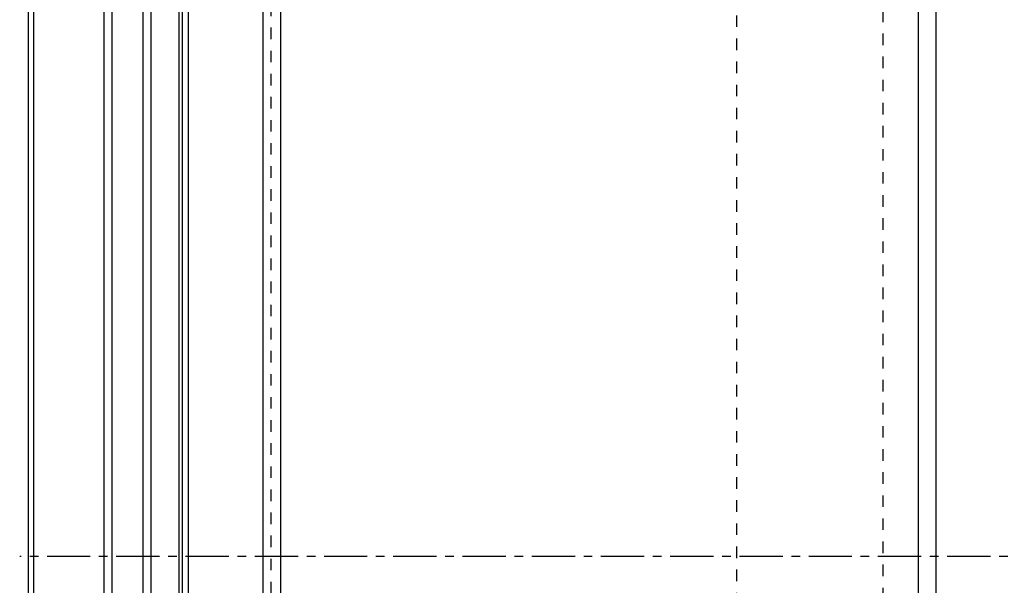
# Model space of a CAD drawing. Header units: millimetres. Extents: x -68 to 1068, y -309 to 1309.
# Tile 2 of 19: x -68 to 489, y 484 to 803. Entities that reach past the tile are written whole.
import ezdxf

# ---------------------------------------------------------------- set-up
doc = ezdxf.new("R2010")
doc.units = ezdxf.units.MM
doc.header["$LTSCALE"] = 65.185185
doc.linetypes.add('CENTER', pattern=[0.6, 0.375, -0.075, 0.075, -0.075])
doc.linetypes.add('HIDDEN', pattern=[0.2, 0.1, -0.1])
doc.layers.add('ACHSEN_S', color=7, linetype='CONTINUOUS')
doc.layers.add('KONST.EL_MIT_GEO', color=7, linetype='CONTINUOUS')

msp = doc.modelspace()

# ---------------------------------------------------------------- linework, layer by layer
at = {"layer": 'ACHSEN_S', "color": 2, "linetype": 'CENTER'}
msp.add_line((1067.5, 500), (-67.5, 500), dxfattribs=at)
at = {"layer": 'KONST.EL_MIT_GEO', "color": 7, "linetype": 'Continuous'}
for p, q in [((80, -122.5), (80, 1122.5)), ((440, 1122.5), (440, -122.5)), ((450, 1121.63), (450, -121.63)), ((70, -112.5), (70, 1112.5)), ((-59.5, -74), (-59.5, 1074)), ((2.26, -74), (2.26, 1074)), ((6.74, -74), (6.74, 1074)), ((22.5, -74), (22.5, 1074)), ((24.51, -73.75), (24.51, 1073.75)), ((-62.5, -71), (-62.5, 1071)), ((27.88, -73.34), (27.88, 1073.34)), ((-15.26, -74), (-15.26, 938.06)), ((-19.74, -74), (-19.74, 933.35))]:
    msp.add_line(p, q, dxfattribs=at)
at = {"layer": 'KONST.EL_MIT_GEO', "color": 8, "linetype": 'HIDDEN'}
for p, q in [((74.39, 1072.44), (74.39, -72.44)), ((337.5, -35.32), (337.5, 1035.32)), ((420, 1030), (420, -30))]:
    msp.add_line(p, q, dxfattribs=at)

doc.saveas('drawing.dxf')
